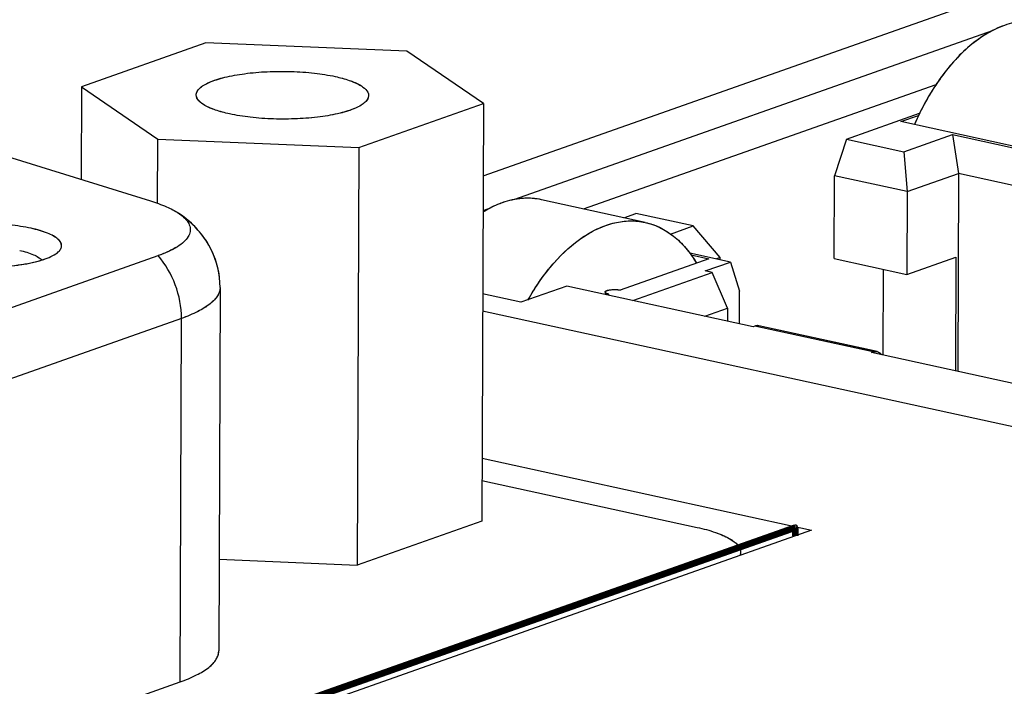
# Model space of a CAD drawing. Header units: millimetres. Extents: x 0 to 841, y 0 to 595.
# Tile 56 of 59: x 731 to 744, y 558 to 567. Entities that reach past the tile are written whole.
import ezdxf

# ---------------------------------------------------------------- set-up
doc = ezdxf.new("R2010")
doc.units = ezdxf.units.MM
doc.header["$LTSCALE"] = 65.395
for name, color, linetype in [('3D-TOPRH-WS-SHAPE', 7, 'CONTINUOUS'), ('BODY_CASE-WS-SHAPE', 7, 'CONTINUOUS'), ('D_SUB_09P-SHAPE', 7, 'CONTINUOUS'), ('PCB_MAIN_WS-RH-SHAPE', 7, 'CONTINUOUS'), ('XRJM-S-01-8-8-X-SHAPE', 7, 'CONTINUOUS')]:
    doc.layers.add(name, color=color, linetype=linetype)

msp = doc.modelspace()

# ---------------------------------------------------------------- linework, layer by layer
at = {"layer": '3D-TOPRH-WS-SHAPE', "color": 7, "linetype": 'Continuous'}
for p, q in [((737.38, 565.179), (744.902, 567.835)), ((744.174, 567.115), (737.798, 564.864)), ((733.68, 566.955), (732.019, 566.368)), ((736.362, 566.843), (733.68, 566.955)), ((737.383, 566.145), (736.362, 566.843)), ((738.722, 564.739), (743.427, 566.4)), ((732.019, 566.368), (732.014, 565.132)), ((732.019, 566.368), (733.039, 565.67)), ((735.722, 565.558), (737.383, 566.145)), ((737.383, 566.145), (737.363, 560.572)), ((742.23, 565.67), (743.206, 566.015)), ((742.957, 565.904), (743.193, 565.988)), ((744.575, 565.55), (742.957, 565.904)), ((742.993, 565.503), (743.644, 565.733)), ((743.644, 565.733), (743.725, 565.212)), ((743.644, 565.733), (744.791, 565.482)), ((733.036, 564.813), (733.039, 565.67)), ((733.039, 565.67), (735.722, 565.558)), ((742.23, 565.67), (742.069, 565.182)), ((742.23, 565.67), (742.993, 565.503)), ((730.898, 565.478), (732.942, 564.845)), ((735.722, 565.558), (735.701, 559.985)), ((742.993, 565.503), (743.038, 564.97)), ((743.038, 564.97), (743.725, 565.212)), ((743.725, 565.212), (743.715, 562.569)), ((744.667, 565.006), (743.725, 565.212)), ((742.065, 564.077), (742.069, 565.182)), ((743.038, 564.97), (742.069, 565.182)), ((743.038, 564.97), (743.034, 563.865)), ((739.401, 564.59), (738.161, 564.861)), ((737.474, 564.749), (737.378, 564.715)), ((739.259, 564.621), (739.42, 564.678)), ((740.183, 564.511), (739.42, 564.678)), ((739.88, 564.404), (740.183, 564.511)), ((740.546, 564.09), (740.183, 564.511)), ((726.634, 561.853), (733.041, 564.115)), ((740.391, 564.073), (739.21, 563.655)), ((740.68, 564.03), (740.137, 564.149)), ((740.156, 564.124), (740.391, 564.073)), ((740.343, 563.911), (740.68, 564.03)), ((740.546, 564.09), (740.493, 564.071)), ((740.546, 564.06), (740.546, 564.09)), ((740.68, 564.03), (740.801, 563.641)), ((742.065, 564.077), (743.034, 563.865)), ((743.034, 563.865), (743.69, 564.097)), ((743.69, 564.097), (743.685, 562.576)), ((740.438, 563.89), (740.343, 563.911)), ((742.72, 563.933), (742.716, 562.788)), ((739.38, 563.517), (740.438, 563.89)), ((740.641, 563.413), (740.438, 563.89)), ((733.869, 563.692), (733.852, 558.839)), ((738.496, 563.71), (737.882, 563.494)), ((740.983, 563.167), (738.496, 563.71)), ((739.008, 563.629), (739.008, 563.598)), ((740.8, 563.207), (740.801, 563.641)), ((737.882, 563.494), (737.374, 563.605)), ((739.056, 563.601), (739.033, 563.593)), ((745.201, 561.665), (737.373, 563.376)), ((740.341, 563.307), (740.641, 563.413)), ((740.641, 563.413), (740.641, 563.241)), ((733.354, 563.277), (726.947, 561.015)), ((733.336, 558.425), (733.354, 563.277)), ((741.008, 563.175), (740.983, 563.167)), ((742.587, 562.83), (741.008, 563.175)), ((742.59, 562.845), (741.06, 563.179)), ((742.562, 562.821), (742.587, 562.83)), ((745.05, 562.277), (742.562, 562.821)), ((737.366, 561.413), (741.764, 560.451)), ((737.365, 561.116), (740.237, 560.488)), ((737.363, 560.572), (735.701, 559.985)), ((741.764, 560.451), (722.497, 553.647)), ((733.856, 560.062), (735.701, 559.985)), ((726.929, 556.162), (733.336, 558.425))]:
    msp.add_line(p, q, dxfattribs=at)
for centre, radius, start, end in [((745.179, 565.372), 2.02, 130.2106, 133.8136), ((732.516, 563.486), 1.437, 50.0697, 56.231), ((738.138, 563.472), 1.441, 116.5333, 121.8282)]:
    msp.add_arc(centre, radius, start, end, dxfattribs=at)
for points, knots in [([(744.861, 567.228), (744.783, 567.245), (744.615, 567.257), (744.263, 567.187), (744.021, 567.037), (743.875, 566.914)], [0, 0, 0, 0, 0.226893, 0.464594, 1, 1, 1, 1]), ([(743.781, 566.829), (743.738, 566.788), (743.564, 566.607), (743.419, 566.399), (743.322, 566.234)], [0, 0, 0, 0, 0.235961, 1, 1, 1, 1]), ([(733.551, 566.261), (733.551, 566.293), (733.586, 566.346), (733.654, 566.394), (733.765, 566.45), (733.947, 566.504), (734.207, 566.55), (734.504, 566.575), (734.817, 566.577), (735.12, 566.556), (735.315, 566.526), (735.407, 566.506)], [0, 0, 0, 0, 0.050317, 0.085529, 0.128899, 0.239526, 0.377383, 0.533521, 0.697031, 0.856261, 1, 1, 1, 1]), ([(735.407, 566.506), (735.47, 566.492), (735.584, 566.461), (735.74, 566.399), (735.851, 566.313), (735.851, 566.252)], [0, 0, 0, 0, 0.365421, 0.655204, 1, 1, 1, 1]), ([(733.995, 566.007), (733.932, 566.021), (733.818, 566.052), (733.661, 566.114), (733.551, 566.2), (733.551, 566.261)], [0, 0, 0, 0, 0.365421, 0.655204, 1, 1, 1, 1]), ([(735.851, 566.252), (735.851, 566.219), (735.816, 566.167), (735.748, 566.119), (735.637, 566.063), (735.454, 566.008), (735.195, 565.962), (734.897, 565.938), (734.585, 565.936), (734.282, 565.957), (734.087, 565.987), (733.995, 566.007)], [0, 0, 0, 0, 0.050317, 0.085529, 0.128899, 0.239526, 0.377383, 0.533521, 0.697031, 0.856261, 1, 1, 1, 1]), ([(743.322, 566.234), (743.305, 566.205), (743.238, 566.085), (743.178, 565.961), (743.136, 565.866)], [0, 0, 0, 0, 0.24556, 1, 1, 1, 1]), ([(732.942, 564.845), (733.014, 564.823), (733.143, 564.777), (733.265, 564.715), (733.315, 564.681)], [0, 0, 0, 0, 0.552039, 1, 1, 1, 1]), ([(737.636, 564.821), (737.624, 564.817), (737.576, 564.799), (737.529, 564.778), (737.494, 564.761)], [0, 0, 0, 0, 0.245571, 1, 1, 1, 1]), ([(738.161, 564.861), (738.077, 564.88), (737.897, 564.891), (737.722, 564.851), (737.636, 564.821)], [0, 0, 0, 0, 0.486866, 1, 1, 1, 1]), ([(733.362, 564.646), (733.387, 564.626), (733.429, 564.585), (733.47, 564.513), (733.476, 564.436), (733.445, 564.362), (733.384, 564.293), (733.253, 564.198), (733.13, 564.147), (733.041, 564.115)], [0, 0, 0, 0, 0.118866, 0.21671, 0.304485, 0.397446, 0.508442, 0.644552, 1, 1, 1, 1]), ([(733.869, 563.692), (733.87, 563.865), (733.788, 564.21), (733.566, 564.481), (733.439, 564.588)], [0, 0, 0, 0, 0.511233, 1, 1, 1, 1]), ([(737.98, 563.523), (738.078, 563.698), (738.292, 564.011), (738.684, 564.374), (739.111, 564.579), (739.41, 564.588), (739.543, 564.559)], [0, 0, 0, 0, 0.301496, 0.566989, 0.795752, 1, 1, 1, 1]), ([(739.543, 564.559), (739.68, 564.529), (739.956, 564.39), (740.147, 564.151), (740.227, 564.016)], [0, 0, 0, 0, 0.470252, 1, 1, 1, 1]), ([(731.349, 564.48), (731.254, 564.5), (731.05, 564.53), (730.735, 564.547), (730.418, 564.537), (730.166, 564.507), (729.987, 564.468), (729.877, 564.436), (729.786, 564.398), (729.706, 564.352), (729.646, 564.284), (729.662, 564.211), (729.685, 564.185), (729.699, 564.172)], [0, 0, 0, 0, 0.155565, 0.328142, 0.502219, 0.661979, 0.732048, 0.793612, 0.845626, 0.887663, 0.944913, 0.969743, 1, 1, 1, 1]), ([(731.71, 564.164), (731.723, 564.177), (731.746, 564.202), (731.764, 564.27), (731.714, 564.336), (731.642, 564.382), (731.525, 564.436), (731.423, 564.463), (731.349, 564.48)], [0, 0, 0, 0, 0.093253, 0.169891, 0.339784, 0.462314, 0.61406, 1, 1, 1, 1]), ([(731.195, 564.185), (731.258, 564.171), (731.345, 564.147), (731.441, 564.098), (731.475, 564.07), (731.486, 564.056)], [0, 0, 0, 0, 0.604462, 0.828692, 1, 1, 1, 1]), ([(731.534, 564.071), (731.57, 564.083), (731.631, 564.109), (731.688, 564.145), (731.71, 564.164)], [0, 0, 0, 0, 0.563319, 1, 1, 1, 1]), ([(730.061, 564.024), (730.181, 563.998), (730.439, 563.964), (730.83, 563.956), (731.201, 563.987), (731.434, 564.035), (731.534, 564.071)], [0, 0, 0, 0, 0.248822, 0.52364, 0.786049, 1, 1, 1, 1]), ([(733.354, 563.277), (733.354, 563.429), (733.297, 563.734), (733.141, 564.002), (733.041, 564.115)], [0, 0, 0, 0, 0.501155, 1, 1, 1, 1]), ([(733.869, 563.692), (733.869, 563.653), (733.839, 563.565), (733.729, 563.457), (733.563, 563.358), (733.429, 563.304), (733.354, 563.277)], [0, 0, 0, 0, 0.167635, 0.379055, 0.65506, 1, 1, 1, 1]), ([(739.008, 563.629), (739.008, 563.638), (739.037, 563.654), (739.101, 563.664), (739.167, 563.665), (739.21, 563.655)], [0, 0, 0, 0, 0.125076, 0.374953, 1, 1, 1, 1]), ([(739.056, 563.601), (739.044, 563.604), (739.026, 563.608), (739.008, 563.622), (739.008, 563.629)], [0, 0, 0, 0, 0.654816, 1, 1, 1, 1]), ([(741.06, 563.179), (741.047, 563.182), (741.029, 563.182), (741.012, 563.177), (741.008, 563.175)], [0, 0, 0, 0, 0.738337, 1, 1, 1, 1]), ([(742.639, 562.834), (742.652, 562.831), (742.668, 562.823), (742.682, 562.812), (742.685, 562.809)], [0, 0, 0, 0, 0.737835, 1, 1, 1, 1]), ([(740.237, 560.488), (740.32, 560.47), (740.436, 560.439), (740.578, 560.385), (740.705, 560.323), (740.817, 560.237), (740.817, 560.157)], [0, 0, 0, 0, 0.365419, 0.52037, 0.655252, 1, 1, 1, 1]), ([(733.336, 558.425), (733.411, 558.452), (733.545, 558.506), (733.711, 558.605), (733.821, 558.713), (733.851, 558.8), (733.852, 558.839)], [0, 0, 0, 0, 0.344936, 0.62094, 0.832364, 1, 1, 1, 1])]:
    msp.add_open_spline(points, degree=3, knots=knots, dxfattribs=at)
for points in [[(733.315, 564.681), (733.332, 564.67), (733.347, 564.658), (733.362, 564.646)], [(742.587, 562.83), (742.596, 562.833), (742.605, 562.835), (742.614, 562.836)], [(742.614, 562.836), (742.622, 562.836), (742.631, 562.836), (742.639, 562.834)], [(742.685, 562.809), (742.69, 562.803), (742.695, 562.798), (742.7, 562.792)], [(740.817, 560.157), (740.817, 560.142), (740.814, 560.127), (740.808, 560.113)]]:
    msp.add_open_spline(points, degree=3, dxfattribs=at)
at = {"layer": 'BODY_CASE-WS-SHAPE', "color": 7, "linetype": 'Continuous'}
for p, q in [((737.38, 565.179), (744.902, 567.835)), ((745.201, 561.665), (737.373, 563.376)), ((737.366, 561.413), (741.764, 560.451)), ((741.764, 560.451), (722.497, 553.647))]:
    msp.add_line(p, q, dxfattribs=at)
at = {"layer": 'D_SUB_09P-SHAPE', "color": 7, "linetype": 'Continuous'}
for p, q in [((733.68, 566.955), (732.019, 566.368)), ((736.362, 566.843), (733.68, 566.955)), ((737.383, 566.145), (736.362, 566.843)), ((732.019, 566.368), (732.014, 565.132)), ((732.019, 566.368), (733.039, 565.67)), ((735.722, 565.558), (737.383, 566.145)), ((737.383, 566.145), (737.363, 560.572)), ((733.036, 564.813), (733.039, 565.67)), ((733.039, 565.67), (735.722, 565.558)), ((730.898, 565.478), (732.942, 564.845)), ((735.722, 565.558), (735.701, 559.985)), ((726.634, 561.853), (733.041, 564.115)), ((733.869, 563.692), (733.852, 558.839)), ((733.354, 563.277), (726.947, 561.015)), ((733.336, 558.425), (733.354, 563.277)), ((737.365, 561.116), (740.237, 560.488)), ((737.363, 560.572), (735.701, 559.985)), ((733.856, 560.062), (735.701, 559.985)), ((726.929, 556.162), (733.336, 558.425))]:
    msp.add_line(p, q, dxfattribs=at)
for points, knots in [([(733.551, 566.261), (733.551, 566.276), (733.561, 566.309), (733.597, 566.353), (733.654, 566.394), (733.73, 566.432), (733.824, 566.467), (733.98, 566.51), (734.207, 566.55), (734.504, 566.575), (734.817, 566.577), (735.12, 566.556), (735.315, 566.526), (735.407, 566.506)], [0, 0, 0, 0, 0.023344, 0.051311, 0.086482, 0.129802, 0.181267, 0.240401, 0.3781, 0.534058, 0.69738, 0.856427, 1, 1, 1, 1]), ([(735.407, 566.506), (735.47, 566.492), (735.558, 566.469), (735.668, 566.427), (735.765, 566.38), (735.851, 566.313), (735.851, 566.252)], [0, 0, 0, 0, 0.365309, 0.520378, 0.655309, 1, 1, 1, 1]), ([(733.995, 566.007), (733.932, 566.021), (733.843, 566.044), (733.734, 566.086), (733.636, 566.133), (733.551, 566.2), (733.551, 566.261)], [0, 0, 0, 0, 0.365309, 0.520378, 0.655309, 1, 1, 1, 1]), ([(735.851, 566.252), (735.851, 566.237), (735.841, 566.203), (735.804, 566.159), (735.748, 566.119), (735.672, 566.08), (735.578, 566.046), (735.422, 566.002), (735.194, 565.963), (734.897, 565.938), (734.585, 565.936), (734.282, 565.957), (734.087, 565.987), (733.995, 566.007)], [0, 0, 0, 0, 0.023344, 0.051311, 0.086482, 0.129802, 0.181267, 0.240401, 0.3781, 0.534058, 0.69738, 0.856427, 1, 1, 1, 1]), ([(732.942, 564.845), (733.014, 564.823), (733.143, 564.777), (733.265, 564.715), (733.315, 564.681)], [0, 0, 0, 0, 0.552039, 1, 1, 1, 1]), ([(733.861, 563.834), (733.85, 563.923), (733.806, 564.098), (733.682, 564.333), (733.516, 564.53), (733.384, 564.635), (733.315, 564.681)], [0, 0, 0, 0, 0.259601, 0.515422, 0.762651, 1, 1, 1, 1]), ([(733.362, 564.646), (733.387, 564.626), (733.429, 564.585), (733.47, 564.513), (733.476, 564.436), (733.445, 564.362), (733.384, 564.293), (733.295, 564.228), (733.178, 564.167), (733.089, 564.132), (733.041, 564.115)], [0, 0, 0, 0, 0.118806, 0.2166, 0.30433, 0.397242, 0.508178, 0.644217, 0.808171, 1, 1, 1, 1]), ([(733.319, 564.679), (733.322, 564.676), (733.337, 564.666), (733.352, 564.655), (733.362, 564.646)], [0, 0, 0, 0, 0.259128, 1, 1, 1, 1]), ([(731.349, 564.48), (731.254, 564.5), (731.05, 564.53), (730.735, 564.547), (730.466, 564.539), (730.258, 564.518), (730.115, 564.496), (729.987, 564.468), (729.877, 564.436), (729.786, 564.398), (729.706, 564.352), (729.646, 564.284), (729.662, 564.211), (729.685, 564.185), (729.699, 564.172)], [0, 0, 0, 0, 0.155557, 0.328124, 0.502191, 0.584818, 0.661998, 0.732063, 0.793623, 0.845634, 0.887669, 0.944916, 0.969744, 1, 1, 1, 1]), ([(731.71, 564.164), (731.723, 564.177), (731.746, 564.202), (731.759, 564.251), (731.743, 564.299), (731.703, 564.342), (731.642, 564.382), (731.561, 564.419), (731.462, 564.453), (731.388, 564.471), (731.349, 564.48)], [0, 0, 0, 0, 0.092879, 0.169209, 0.246651, 0.342119, 0.464158, 0.615294, 0.794886, 1, 1, 1, 1]), ([(731.195, 564.185), (731.258, 564.171), (731.345, 564.147), (731.441, 564.098), (731.475, 564.07), (731.486, 564.056)], [0, 0, 0, 0, 0.604462, 0.828692, 1, 1, 1, 1]), ([(731.534, 564.071), (731.57, 564.083), (731.631, 564.109), (731.688, 564.145), (731.71, 564.164)], [0, 0, 0, 0, 0.563319, 1, 1, 1, 1]), ([(730.061, 564.024), (730.17, 564), (730.406, 563.968), (730.765, 563.955), (731.116, 563.977), (731.341, 564.015), (731.443, 564.043)], [0, 0, 0, 0, 0.242083, 0.510309, 0.7732, 1, 1, 1, 1]), ([(731.443, 564.043), (731.451, 564.045), (731.481, 564.053), (731.512, 564.063), (731.534, 564.071)], [0, 0, 0, 0, 0.261591, 1, 1, 1, 1]), ([(733.354, 563.277), (733.354, 563.429), (733.297, 563.734), (733.141, 564.002), (733.041, 564.115)], [0, 0, 0, 0, 0.501155, 1, 1, 1, 1]), ([(733.869, 563.692), (733.869, 563.673), (733.863, 563.633), (733.836, 563.577), (733.793, 563.522), (733.709, 563.446), (733.562, 563.358), (733.429, 563.304), (733.354, 563.277)], [0, 0, 0, 0, 0.081286, 0.168819, 0.267486, 0.380529, 0.655879, 1, 1, 1, 1]), ([(740.237, 560.488), (740.32, 560.47), (740.466, 560.431), (740.631, 560.364), (740.728, 560.301), (740.778, 560.256), (740.809, 560.208), (740.817, 560.173), (740.817, 560.157)], [0, 0, 0, 0, 0.360262, 0.645703, 0.758788, 0.85298, 0.931267, 1, 1, 1, 1]), ([(740.817, 560.157), (740.817, 560.146), (740.815, 560.131), (740.81, 560.117), (740.808, 560.113)], [0, 0, 0, 0, 0.742517, 1, 1, 1, 1]), ([(733.336, 558.425), (733.411, 558.452), (733.545, 558.506), (733.692, 558.593), (733.776, 558.669), (733.819, 558.724), (733.845, 558.781), (733.852, 558.82), (733.852, 558.839)], [0, 0, 0, 0, 0.344117, 0.619466, 0.732511, 0.83118, 0.918714, 1, 1, 1, 1])]:
    msp.add_open_spline(points, degree=3, knots=knots, dxfattribs=at)
at = {"layer": 'PCB_MAIN_WS-RH-SHAPE', "color": 2, "linetype": 'Continuous', "const_width": 0.0891}
for points in [[(722.587, 553.79), (741.547, 560.486)], [(741.547, 560.374), (741.547, 560.486)]]:
    msp.add_lwpolyline(points, dxfattribs=at)
at = {"layer": 'PCB_MAIN_WS-RH-SHAPE', "color": 2, "linetype": 'Continuous'}
for points, knots in [([(741.524, 560.477), (741.524, 560.479), (741.524, 560.48), (741.524, 560.483), (741.524, 560.485), (741.525, 560.486), (741.525, 560.488), (741.525, 560.49), (741.526, 560.492), (741.526, 560.494), (741.527, 560.495), (741.527, 560.497), (741.528, 560.498), (741.528, 560.499), (741.528, 560.5), (741.529, 560.501), (741.529, 560.502), (741.53, 560.504), (741.531, 560.505), (741.532, 560.507), (741.533, 560.508), (741.533, 560.51), (741.534, 560.51), (741.534, 560.511), (741.535, 560.512), (741.536, 560.513), (741.536, 560.514), (741.537, 560.515), (741.538, 560.515), (741.539, 560.516), (741.539, 560.516), (741.54, 560.517), (741.541, 560.518), (741.542, 560.518), (741.542, 560.519), (741.543, 560.519), (741.543, 560.52), (741.544, 560.52), (741.545, 560.521), (741.546, 560.521), (741.547, 560.521), (741.547, 560.522), (741.548, 560.522), (741.549, 560.522), (741.55, 560.522), (741.551, 560.522), (741.551, 560.522), (741.552, 560.523), (741.552, 560.522), (741.553, 560.522), (741.554, 560.522), (741.555, 560.522), (741.556, 560.522), (741.556, 560.522), (741.557, 560.522), (741.557, 560.521), (741.558, 560.521), (741.559, 560.52), (741.56, 560.52), (741.56, 560.52), (741.561, 560.519), (741.561, 560.519), (741.562, 560.518), (741.563, 560.517), (741.563, 560.517), (741.564, 560.516), (741.564, 560.516), (741.564, 560.515), (741.565, 560.514), (741.566, 560.513), (741.566, 560.512), (741.566, 560.512), (741.567, 560.511), (741.567, 560.51), (741.567, 560.509), (741.568, 560.508), (741.568, 560.507), (741.569, 560.506), (741.569, 560.505), (741.569, 560.504), (741.569, 560.503), (741.569, 560.502), (741.57, 560.501), (741.57, 560.5), (741.57, 560.499), (741.57, 560.498), (741.57, 560.496), (741.57, 560.494), (741.57, 560.493)], [0, 0, 0, 0, 0.03125, 0.046875, 0.0625, 0.078125, 0.09375, 0.109375, 0.125, 0.140625, 0.15625, 0.171875, 0.179688, 0.1875, 0.195312, 0.203125, 0.21875, 0.234375, 0.25, 0.265625, 0.28125, 0.296875, 0.304688, 0.3125, 0.320312, 0.328125, 0.34375, 0.359375, 0.367188, 0.375, 0.382812, 0.390625, 0.40625, 0.421875, 0.429688, 0.4375, 0.445312, 0.453125, 0.46875, 0.484375, 0.492188, 0.5, 0.507812, 0.515625, 0.53125, 0.546875, 0.554688, 0.5625, 0.570312, 0.578125, 0.59375, 0.609375, 0.617188, 0.625, 0.632812, 0.640625, 0.65625, 0.671875, 0.679688, 0.6875, 0.695312, 0.703125, 0.71875, 0.734375, 0.742188, 0.75, 0.757812, 0.765625, 0.78125, 0.796875, 0.804688, 0.8125, 0.820312, 0.828125, 0.84375, 0.859375, 0.867188, 0.875, 0.882812, 0.890625, 0.90625, 0.921875, 0.929688, 0.9375, 0.945312, 0.953125, 0.96875, 1, 1, 1, 1]), ([(741.57, 560.493), (741.57, 560.492), (741.57, 560.49), (741.57, 560.488), (741.569, 560.485), (741.569, 560.483), (741.568, 560.48), (741.568, 560.479), (741.568, 560.478), (741.567, 560.477), (741.567, 560.475), (741.566, 560.473), (741.566, 560.472), (741.565, 560.47), (741.564, 560.469), (741.564, 560.467), (741.563, 560.466), (741.562, 560.465), (741.562, 560.464), (741.562, 560.463), (741.561, 560.462), (741.56, 560.46), (741.559, 560.459), (741.558, 560.458), (741.557, 560.457), (741.556, 560.456), (741.555, 560.455), (741.554, 560.453), (741.552, 560.453), (741.551, 560.452), (741.55, 560.451), (741.549, 560.45), (741.548, 560.45), (741.548, 560.45), (741.547, 560.45), (741.546, 560.449), (741.545, 560.449), (741.544, 560.449), (741.543, 560.449), (741.542, 560.449), (741.541, 560.449), (741.54, 560.449), (741.538, 560.449), (741.537, 560.45), (741.536, 560.45), (741.535, 560.45), (741.535, 560.451), (741.534, 560.451), (741.533, 560.452), (741.532, 560.453), (741.532, 560.453), (741.531, 560.454), (741.531, 560.454), (741.531, 560.455), (741.53, 560.456), (741.529, 560.456), (741.529, 560.457), (741.528, 560.458), (741.528, 560.459), (741.527, 560.46), (741.527, 560.462), (741.526, 560.463), (741.526, 560.464), (741.526, 560.465), (741.525, 560.466), (741.525, 560.468), (741.524, 560.47), (741.524, 560.472), (741.524, 560.475), (741.524, 560.476), (741.524, 560.477)], [0, 0, 0, 0, 0.03125, 0.046875, 0.0625, 0.09375, 0.109375, 0.125, 0.132812, 0.140625, 0.15625, 0.171875, 0.1875, 0.203125, 0.21875, 0.234375, 0.25, 0.257812, 0.265625, 0.273438, 0.28125, 0.3125, 0.328125, 0.335938, 0.34375, 0.359375, 0.375, 0.40625, 0.421875, 0.4375, 0.453125, 0.46875, 0.476562, 0.484375, 0.5, 0.515625, 0.523438, 0.53125, 0.546875, 0.5625, 0.578125, 0.59375, 0.625, 0.640625, 0.65625, 0.664062, 0.671875, 0.6875, 0.703125, 0.71875, 0.726562, 0.734375, 0.742188, 0.75, 0.765625, 0.78125, 0.789062, 0.796875, 0.8125, 0.828125, 0.84375, 0.859375, 0.867188, 0.875, 0.890625, 0.90625, 0.9375, 0.953125, 0.96875, 1, 1, 1, 1])]:
    msp.add_open_spline(points, degree=3, knots=knots, dxfattribs=at)
at = {"layer": 'XRJM-S-01-8-8-X-SHAPE', "color": 7, "linetype": 'Continuous'}
for p, q in [((744.174, 567.115), (737.798, 564.864)), ((738.722, 564.739), (743.427, 566.4)), ((742.23, 565.67), (743.206, 566.015)), ((742.957, 565.904), (743.193, 565.988)), ((744.575, 565.55), (742.957, 565.904)), ((742.993, 565.503), (743.644, 565.733)), ((743.644, 565.733), (743.725, 565.212)), ((743.644, 565.733), (744.791, 565.482)), ((742.23, 565.67), (742.069, 565.182)), ((742.23, 565.67), (742.993, 565.503)), ((742.993, 565.503), (743.038, 564.97)), ((743.038, 564.97), (743.725, 565.212)), ((743.725, 565.212), (743.715, 562.569)), ((744.667, 565.006), (743.725, 565.212)), ((742.065, 564.077), (742.069, 565.182)), ((743.038, 564.97), (742.069, 565.182)), ((743.038, 564.97), (743.034, 563.865)), ((739.543, 564.559), (738.161, 564.861)), ((737.474, 564.749), (737.378, 564.715)), ((739.259, 564.621), (739.42, 564.678)), ((740.183, 564.511), (739.42, 564.678)), ((739.88, 564.404), (740.183, 564.511)), ((740.546, 564.09), (740.183, 564.511)), ((740.391, 564.073), (739.21, 563.655)), ((740.68, 564.03), (740.137, 564.149)), ((740.156, 564.124), (740.391, 564.073)), ((740.343, 563.911), (740.68, 564.03)), ((740.546, 564.09), (740.493, 564.071)), ((740.546, 564.06), (740.546, 564.09)), ((740.68, 564.03), (740.801, 563.641)), ((742.065, 564.077), (743.034, 563.865)), ((743.034, 563.865), (743.69, 564.097)), ((743.69, 564.097), (743.685, 562.576)), ((740.438, 563.89), (740.343, 563.911)), ((742.72, 563.933), (742.716, 562.788)), ((739.38, 563.517), (740.438, 563.89)), ((740.641, 563.413), (740.438, 563.89)), ((738.496, 563.71), (737.882, 563.494)), ((740.983, 563.167), (738.496, 563.71)), ((739.008, 563.629), (739.008, 563.598)), ((740.8, 563.207), (740.801, 563.641)), ((737.882, 563.494), (737.374, 563.605)), ((739.056, 563.601), (739.033, 563.593)), ((740.341, 563.307), (740.641, 563.413)), ((740.641, 563.413), (740.641, 563.241)), ((741.008, 563.175), (740.983, 563.167)), ((742.565, 562.835), (741.008, 563.175)), ((742.639, 562.834), (741.06, 563.179)), ((742.562, 562.821), (742.587, 562.83)), ((745.05, 562.277), (742.562, 562.821))]:
    msp.add_line(p, q, dxfattribs=at)
msp.add_arc((738.018, 563.739), 1.148, 107.6002, 109.4554, dxfattribs=at)
for points, knots in [([(744.861, 567.228), (744.783, 567.245), (744.615, 567.257), (744.361, 567.207), (744.108, 567.091), (743.952, 566.978), (743.875, 566.914)], [0, 0, 0, 0, 0.226309, 0.463399, 0.719663, 1, 1, 1, 1]), ([(743.875, 566.914), (743.72, 566.783), (743.435, 566.455), (743.228, 566.074), (743.136, 565.866)], [0, 0, 0, 0, 0.470846, 1, 1, 1, 1]), ([(737.636, 564.821), (737.614, 564.813), (737.525, 564.779), (737.439, 564.734), (737.378, 564.696)], [0, 0, 0, 0, 0.241813, 1, 1, 1, 1]), ([(738.161, 564.861), (738.082, 564.878), (737.915, 564.891), (737.751, 564.858), (737.671, 564.833)], [0, 0, 0, 0, 0.488403, 1, 1, 1, 1]), ([(737.983, 563.53), (738.081, 563.703), (738.295, 564.015), (738.633, 564.327), (738.921, 564.487), (739.131, 564.56), (739.34, 564.587), (739.477, 564.573), (739.543, 564.559)], [0, 0, 0, 0, 0.300742, 0.565585, 0.684284, 0.794789, 0.899082, 1, 1, 1, 1]), ([(739.543, 564.559), (739.61, 564.544), (739.745, 564.497), (739.929, 564.379), (740.094, 564.217), (740.185, 564.086), (740.227, 564.016)], [0, 0, 0, 0, 0.231328, 0.470871, 0.725576, 1, 1, 1, 1]), ([(739.008, 563.629), (739.008, 563.634), (739.017, 563.643), (739.032, 563.649), (739.056, 563.657), (739.093, 563.662), (739.124, 563.663), (739.141, 563.663)], [0, 0, 0, 0, 0.120343, 0.217733, 0.340692, 0.6481, 1, 1, 1, 1]), ([(739.056, 563.601), (739.049, 563.603), (739.037, 563.606), (739.02, 563.613), (739.008, 563.622), (739.008, 563.629)], [0, 0, 0, 0, 0.364853, 0.655389, 1, 1, 1, 1]), ([(739.141, 563.663), (739.147, 563.663), (739.17, 563.662), (739.193, 563.659), (739.21, 563.655)], [0, 0, 0, 0, 0.266999, 1, 1, 1, 1]), ([(741.06, 563.179), (741.056, 563.18), (741.038, 563.183), (741.02, 563.18), (741.008, 563.175)], [0, 0, 0, 0, 0.243331, 1, 1, 1, 1]), ([(742.587, 562.83), (742.589, 562.831), (742.598, 562.833), (742.607, 562.835), (742.614, 562.836)], [0, 0, 0, 0, 0.256914, 1, 1, 1, 1]), ([(742.639, 562.834), (742.651, 562.831), (742.674, 562.821), (742.692, 562.802), (742.7, 562.792)], [0, 0, 0, 0, 0.4773, 1, 1, 1, 1])]:
    msp.add_open_spline(points, degree=3, knots=knots, dxfattribs=at)
msp.add_open_spline([(742.614, 562.836), (742.622, 562.836), (742.631, 562.836), (742.639, 562.834)], degree=3, dxfattribs=at)

doc.saveas('drawing.dxf')
